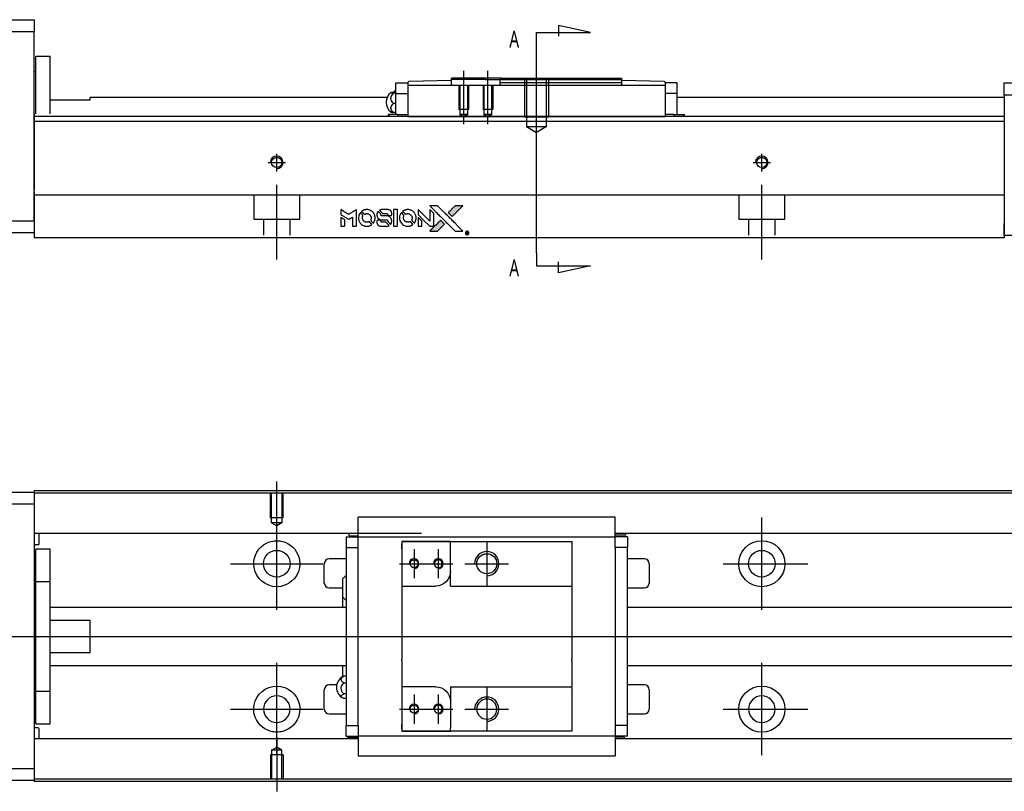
# Model space of a CAD drawing. Header units: millimetres. Extents: x -295 to 3135, y -1402 to 860.
# Tile 11 of 31: x -26 to 177, y -603 to -444. Entities that reach past the tile are written whole.
import ezdxf
from ezdxf.lldxf.tags import DXFTag

# ---------------------------------------------------------------- set-up
doc = ezdxf.new("R2010")
doc.units = ezdxf.units.MM
doc.layers.get('0').update_dxf_attribs({"linetype": 'CONTINUOUS'})
doc.styles.add('CHN', font='Microsoft JhengHei.ttf')
tags = doc.linetypes.add('DASHED', pattern=[25.72, 12.86, -12.86]).pattern_tags.tags
tags[6:7] = [DXFTag(74, 4), DXFTag(75, 0), DXFTag(340, '0'), DXFTag(46, 0.0), DXFTag(50, 0.0), DXFTag(44, 0.0), DXFTag(45, 0.0)]
tags[4:5] = [DXFTag(74, 4), DXFTag(75, 0), DXFTag(340, '0'), DXFTag(46, 0.0), DXFTag(50, 0.0), DXFTag(44, 0.0), DXFTag(45, 0.0)]
tags = doc.linetypes.add('HIDDEN', pattern=[0.5, 0.25, -0.25]).pattern_tags.tags
tags[6:7] = [DXFTag(74, 4), DXFTag(75, 0), DXFTag(340, '0'), DXFTag(46, 0.0), DXFTag(50, 0.0), DXFTag(44, 0.0), DXFTag(45, 0.0)]
tags[4:5] = [DXFTag(74, 4), DXFTag(75, 0), DXFTag(340, '0'), DXFTag(46, 0.0), DXFTag(50, 0.0), DXFTag(44, 0.0), DXFTag(45, 0.0)]

# ---------------------------------------------------------------- blocks, each defined once
blk = doc.blocks.new('MosionX logo(完整正式版)')
h = blk.add_hatch(color=22)
h.dxf.hatch_style = 1
h.paths.add_polyline_path([(-1416, 1831), (-1517, 1831), (-1619, 1831), (-1707, 1742, 0.000288), (-1740, 1709, 0.000479), (-1769, 1680, 0.000013), (-1794, 1654, 0.197177), (-1794, 1654, 0.197497), (-1794, 1653, 0.00004), (-1779, 1638, 0.000834), (-1763, 1622, 0.000506), (-1744, 1603), (-1694, 1552), (-1555, 1692)])
h.paths.add_polyline_path([(-1892, 1355), (-1942, 1405, 0.000476), (-1962, 1424, 0.000789), (-1978, 1441, 0.000035), (-1993, 1455, 0.19758), (-1993, 1456, 0.198396), (-1994, 1455, 0.000019), (-2014, 1435, 0.000582), (-2036, 1413, 0.000351), (-2062, 1387, 0.000108), (-2174, 1275, 0.000692), (-2230, 1218, 0.000077), (-2269, 1179, 0.197527), (-2269, 1178, 0.410181), (-2269, 1177, 0.000493), (-2248, 1177, 0.002424), (-2219, 1177, 0.000529), (-2169, 1177), (-2070, 1177), (-1981, 1266)])
at = {"color": 22}
for points in [[(-2150, 1708, -0.000056), (-2089, 1647, -0.000021), (-2004, 1562, -0.000021), (-1911, 1469, -0.000025), (-1823, 1381), (-1619, 1177), (-1518, 1177), (-1417, 1177), (-1553, 1315, 0.000274), (-1619, 1381, 0.000123), (-1705, 1467, 0.000121), (-1797, 1559, 0.000165), (-1879, 1641), (-2068, 1831), (-2170, 1831), (-2272, 1831)], [(-1707, 1742, 0.000288), (-1740, 1709, 0.000479), (-1769, 1680, 0.000013), (-1794, 1654, 0.197177), (-1794, 1654, 0.197497), (-1794, 1653, 0.00004), (-1779, 1638, 0.000836), (-1763, 1622, 0.000505), (-1744, 1603), (-1694, 1552), (-1555, 1692), (-1416, 1831), (-1517, 1831), (-1619, 1831)], [(-4562, 1668), (-4562, 1603), (-4545, 1592, -0.000297), (-4534, 1586, -0.000037), (-4510, 1571, -0.000043), (-4482, 1554, -0.000036), (-4452, 1535, 0.000044), (-4422, 1517, 0.000063), (-4396, 1501, 0.000035), (-4374, 1488, 0.0009), (-4368, 1484), (-4360, 1479), (-4348, 1486, 0.001175), (-4342, 1490, 0.000208), (-4329, 1498, 0.000225), (-4315, 1506, 0.000203), (-4300, 1516, -0.000711), (-4286, 1525, -0.001119), (-4274, 1532, -0.000263), (-4263, 1539, -0.04589), (-4262, 1539, -0.519312), (-4261, 1539, -0.001914), (-4261, 1521, -0.003124), (-4260, 1493, -0.000285), (-4260, 1421), (-4260, 1303), (-4219, 1303, 0.001727), (-4189, 1303, 0.025279), (-4179, 1303, 0.073886), (-4173, 1305, 0.07426), (-4167, 1308, 0.03264), (-4166, 1310, 0.01784), (-4164, 1311, 0.017712), (-4163, 1313, 0.026854), (-4162, 1315), (-4160, 1319), (-4160, 1526), (-4159, 1733), (-4162, 1731, -0.004595), (-4163, 1730, -0.00016), (-4169, 1726, -0.000298), (-4177, 1722, -0.000208), (-4185, 1717, 0.000986), (-4210, 1701, 0.00025), (-4250, 1676, 0.000268), (-4292, 1650, 0.000436), (-4329, 1627, -0.002932), (-4341, 1619, -0.004718), (-4351, 1613, -0.001113), (-4360, 1608, -0.227179), (-4361, 1608, -0.045982), (-4362, 1608, -0.000145), (-4374, 1616, -0.000825), (-4387, 1624, -0.000517), (-4403, 1634, 0.000056), (-4458, 1668, 0.000289), (-4488, 1687, 0.000481), (-4511, 1701, 0.000418), (-4535, 1715), (-4562, 1732)], [(-4562, 1417), (-4562, 1303), (-4521, 1303, 0.000842), (-4494, 1303, 0.010591), (-4484, 1303, 0.028995), (-4479, 1303, 0.069543), (-4475, 1305, 0.051063), (-4471, 1307, 0.039932), (-4468, 1310, 0.039414), (-4465, 1314, 0.045845), (-4462, 1318, 0.094811), (-4461, 1322, 0.007124), (-4461, 1333, 0.004713), (-4461, 1352, 0.000534), (-4461, 1395), (-4461, 1469), (-4471, 1475, 0.000828), (-4502, 1494, 0.000879), (-4532, 1513, 0.000048), (-4561, 1530, 0.137596), (-4562, 1531, 0.413028), (-4562, 1530, 0.000016), (-4562, 1497, 0.000623), (-4562, 1460, 0.000374)], [(-4068, 1643, 0.064158), (-4094, 1594, 0.06356), (-4108, 1539, 0.064004), (-4107, 1483, 0.066747), (-4091, 1429, 0.04321), (-4073, 1396, 0.044737), (-4050, 1367, 0.044901), (-4021, 1342, 0.044184), (-3989, 1323, 0.026293), (-3965, 1313, 0.033344), (-3941, 1306, 0.033227), (-3917, 1303, 0.025815), (-3890, 1302, 0.023119), (-3864, 1304, 0.031044), (-3841, 1308, 0.031337), (-3819, 1315, 0.024258), (-3796, 1325, 0.015622), (-3788, 1329, 0.008495), (-3778, 1335, 0.008415), (-3769, 1341, 0.020814), (-3763, 1346), (-3760, 1348), (-3791, 1379, 0.002843), (-3814, 1403, 0.033917), (-3823, 1411, 0.087906), (-3831, 1414, 0.073302), (-3839, 1416, 0.022047), (-3843, 1415, 0.026465), (-3847, 1415, 0.022233), (-3851, 1414, 0.009985), (-3857, 1412, -0.039011), (-3876, 1407, -0.044398), (-3896, 1406, -0.045096), (-3915, 1408, -0.04265), (-3934, 1413, -0.071154), (-3961, 1428, -0.068827), (-3983, 1450, -0.068713), (-3998, 1476, -0.070507), (-4005, 1506, -0.028605), (-4006, 1519, -0.031418), (-4005, 1531, -0.031044), (-4002, 1544, -0.02668), (-3998, 1556, 0.038913), (-3996, 1564, 0.043732), (-3995, 1571, 0.047754), (-3995, 1578, 0.075756), (-3997, 1583, 0.07294), (-3999, 1586, 0.003456), (-4006, 1594, 0.005023), (-4017, 1605, 0.002422), (-4030, 1619, 0.000819), (-4042, 1631, 0.001349), (-4053, 1641, 0.0001), (-4062, 1650, 0.205335), (-4062, 1651, 0.219821), (-4063, 1650, 0.002494), (-4064, 1648, 0.007089), (-4066, 1646, 0.004494)], [(-3917, 1731, 0.024131), (-3935, 1728, 0.022344), (-3954, 1723, 0.021883), (-3972, 1717, 0.020884), (-3990, 1709, 0.010669), (-4000, 1703, 0.010389), (-4011, 1697, 0.010913), (-4020, 1692, 0.022227), (-4026, 1687), (-4029, 1685), (-3996, 1653, 0.002452), (-3984, 1640, 0.003628), (-3972, 1630, 0.001662), (-3963, 1621, 0.070159), (-3960, 1619, 0.047671), (-3958, 1618, 0.018624), (-3956, 1618, 0.017921), (-3953, 1617, 0.018804), (-3950, 1617, 0.018255), (-3946, 1617, 0.041312), (-3943, 1617, 0.037164), (-3939, 1618, 0.012342), (-3935, 1620, -0.015101), (-3924, 1624, -0.035998), (-3916, 1626, -0.033244), (-3907, 1627, -0.011249), (-3894, 1627, -0.004059), (-3883, 1627, -0.019693), (-3877, 1627, -0.027943), (-3872, 1626, -0.014411), (-3866, 1624, -0.033089), (-3851, 1619, -0.033887), (-3838, 1613, -0.034021), (-3825, 1604, -0.033942), (-3814, 1594, -0.02816), (-3804, 1582, -0.035032), (-3796, 1570, -0.035269), (-3790, 1557, -0.029196), (-3785, 1543, -0.037862), (-3782, 1526, -0.043657), (-3782, 1510, -0.043064), (-3784, 1494, -0.035184), (-3790, 1477, 0.033699), (-3792, 1470, 0.052815), (-3793, 1463, 0.059167), (-3793, 1456, 0.058972), (-3791, 1450, 0.059208), (-3788, 1445, 0.021125), (-3783, 1439, 0.008691), (-3773, 1429, 0.000851), (-3749, 1405, 0.001873), (-3736, 1393, 0.013884), (-3730, 1387, 0.022355), (-3726, 1385, 0.341453), (-3725, 1385, 0.073011), (-3722, 1388, 0.004587), (-3714, 1399, 0.00748), (-3707, 1411, 0.016837), (-3702, 1420, 0.028606), (-3692, 1443, 0.031352), (-3685, 1465, 0.031004), (-3681, 1489, 0.0268), (-3680, 1514, 0.026698), (-3681, 1541, 0.03002), (-3686, 1566, 0.030357), (-3693, 1590, 0.028554), (-3703, 1614, 0.062944), (-3732, 1658, 0.062206), (-3772, 1694, 0.062448), (-3819, 1719, 0.064355), (-3870, 1731, 0.017377), (-3880, 1731, 0.008369), (-3893, 1731, 0.008367), (-3907, 1731, 0.01757)], [(-3610, 1675, 0.023289), (-3616, 1665, 0.026845), (-3621, 1655, 0.026047), (-3626, 1644, 0.019751), (-3629, 1631, 0.013249), (-3631, 1624, 0.025169), (-3631, 1618, 0.016532), (-3632, 1611, 0.002937), (-3632, 1598, 0.003317), (-3632, 1586, 0.011808), (-3631, 1578, 0.01777), (-3631, 1572, 0.021476), (-3630, 1567, 0.04325), (-3623, 1544, 0.045753), (-3612, 1523, 0.04649), (-3598, 1505, 0.047672), (-3581, 1490, 0.025315), (-3573, 1485, 0.015208), (-3564, 1480, 0.01512), (-3554, 1476, 0.022488), (-3546, 1473, 0.027857), (-3532, 1469, 0.034138), (-3519, 1467, 0.014286), (-3499, 1467, 0.00124), (-3449, 1467, -0.00103), (-3418, 1467, -0.002552), (-3396, 1466, -0.001594), (-3379, 1466, -0.047676), (-3374, 1466, -0.085307), (-3367, 1463, -0.097789), (-3361, 1457, -0.085947), (-3357, 1450, -0.051339), (-3356, 1440, 0.014634), (-3355, 1436, 0.015028), (-3355, 1433, 0.014927), (-3354, 1430, 0.059415), (-3353, 1429, 0.070595), (-3351, 1425, 0.00028), (-3315, 1389, 0.000111), (-3279, 1352, 0.200239), (-3277, 1352, 0.268906), (-3276, 1352, 0.001866), (-3271, 1361, 0.007532), (-3267, 1370, 0.017818), (-3263, 1376, 0.013256), (-3261, 1383, 0.011636), (-3258, 1391, 0.011528), (-3256, 1399, 0.012303), (-3254, 1407, 0.0423), (-3252, 1419, 0.013657), (-3252, 1437, 0.013857), (-3252, 1455, 0.037428), (-3254, 1468, 0.014927), (-3256, 1477, 0.0122), (-3259, 1486, 0.012518), (-3262, 1494, 0.023062), (-3265, 1501, 0.065961), (-3281, 1525, 0.06055), (-3304, 1545, 0.059676), (-3331, 1559, 0.060497), (-3360, 1567, 0.025683), (-3367, 1567, 0.001528), (-3386, 1567, 0.002124), (-3410, 1568, 0.001173), (-3439, 1568, -0.000809), (-3490, 1568, -0.017164), (-3506, 1568, -0.063931), (-3514, 1570, -0.108429), (-3520, 1573, -0.052941), (-3523, 1577, -0.063675), (-3525, 1582, -0.050562), (-3526, 1587, -0.020337), (-3527, 1595, 0.009897), (-3528, 1599, 0.016482), (-3528, 1603, 0.019019), (-3529, 1606, 0.06043), (-3530, 1608, 0.076267), (-3533, 1613, 0.00054), (-3566, 1646, 0.000307), (-3601, 1680, 0.142594), (-3604, 1681, 0.232419), (-3604, 1681, 0.022995), (-3606, 1680, 0.024627), (-3608, 1678, 0.015407)], [(-3516, 1731, 0.018538), (-3522, 1730, 0.010695), (-3530, 1729, 0.01068), (-3538, 1727, 0.017678), (-3544, 1725, 0.013849), (-3551, 1722, 0.011814), (-3559, 1719, 0.004513), (-3566, 1716, 0.290035), (-3566, 1715, 0.196418), (-3566, 1714, 0.000124), (-3554, 1702, 0.001477), (-3540, 1688, 0.000898), (-3524, 1671), (-3481, 1629), (-3427, 1628, -0.001471), (-3387, 1628, -0.028714), (-3374, 1627, -0.097073), (-3367, 1625, -0.084199), (-3361, 1620, -0.042698), (-3359, 1616, -0.053912), (-3357, 1612, -0.051004), (-3356, 1608, -0.032967), (-3355, 1602, 0.00807), (-3355, 1600, 0.003023), (-3355, 1596, 0.002994), (-3355, 1592, 0.003629), (-3355, 1588), (-3354, 1579), (-3313, 1579, 0.001618), (-3293, 1579, 0.005206), (-3280, 1579, 0.00535), (-3271, 1579, 0.060675), (-3268, 1580, 0.048484), (-3266, 1581, 0.02389), (-3264, 1582, 0.022812), (-3261, 1584, 0.02462), (-3259, 1586, 0.061781), (-3255, 1591, 0.080179), (-3253, 1596, 0.048561), (-3252, 1604, 0.010021), (-3251, 1619, 0.016602), (-3252, 1638, 0.031409), (-3254, 1653, 0.036474), (-3258, 1666, 0.03439), (-3263, 1679, 0.065928), (-3277, 1699, 0.069066), (-3296, 1715, 0.065697), (-3319, 1725, 0.051559), (-3346, 1731, 0.020904), (-3360, 1731, 0.000451), (-3431, 1731, 0.000419), (-3502, 1732, 0.022759)], [(-3202, 1517), (-3202, 1303), (-3160, 1303), (-3118, 1303), (-3113, 1306, 0.071429), (-3109, 1309, 0.054799), (-3105, 1313, 0.053585), (-3102, 1318, 0.060698), (-3101, 1323, 0.033975), (-3100, 1332, 0.000112), (-3100, 1441, 0.000726), (-3100, 1548, 0.001084), (-3101, 1641), (-3102, 1732), (-3152, 1732), (-3202, 1732)], [(-3011, 1643, 0.018008), (-3017, 1634, 0.009842), (-3023, 1622, 0.009807), (-3030, 1610, 0.015716), (-3035, 1599, 0.048467), (-3047, 1561, 0.045841), (-3052, 1520, 0.046006), (-3049, 1479, 0.049638), (-3039, 1441, 0.064819), (-3012, 1391, 0.06695), (-2974, 1350, 0.066691), (-2926, 1320, 0.063505), (-2872, 1304, 0.03135), (-2858, 1302, 0.010439), (-2837, 1302, 0.010391), (-2817, 1302, 0.032408), (-2803, 1304, 0.015696), (-2787, 1307, 0.018095), (-2771, 1312, 0.018551), (-2757, 1317, 0.018352), (-2743, 1323, 0.015568), (-2733, 1328, 0.009832), (-2723, 1334, 0.009795), (-2713, 1341, 0.023727), (-2706, 1346), (-2703, 1348), (-2734, 1379, 0.001528), (-2751, 1397, 0.010022), (-2760, 1406, 0.019586), (-2766, 1411, 0.061865), (-2771, 1413, 0.055054), (-2777, 1415, 0.061607), (-2784, 1416, 0.048725), (-2792, 1415, 0.020221), (-2802, 1412, -0.017722), (-2813, 1409, -0.02685), (-2822, 1407, -0.02759), (-2832, 1406, -0.020233), (-2843, 1406, -0.04793), (-2864, 1409, -0.048386), (-2883, 1416, -0.047866), (-2901, 1426, -0.044964), (-2917, 1440, -0.04333), (-2931, 1457, -0.050921), (-2941, 1475, -0.051473), (-2946, 1495, -0.0459), (-2948, 1516, -0.019014), (-2948, 1526, -0.024114), (-2947, 1535, -0.025081), (-2945, 1544, -0.023892), (-2942, 1553, 0.008624), (-2939, 1560, 0.026486), (-2938, 1564, 0.035074), (-2937, 1568, 0.02756), (-2937, 1573, 0.087163), (-2939, 1580, 0.073291), (-2942, 1587, 0.028074), (-2951, 1596, 0.002594), (-2973, 1619), (-3005, 1651)], [(-2860, 1730, 0.023681), (-2878, 1728, 0.022402), (-2896, 1723, 0.021929), (-2914, 1717, 0.020503), (-2931, 1709, 0.013745), (-2941, 1704, 0.009767), (-2952, 1698, 0.009658), (-2962, 1691, 0.027804), (-2968, 1687), (-2971, 1685), (-2939, 1653, 0.002053), (-2924, 1638, 0.006738), (-2914, 1628, 0.007826), (-2907, 1622, 0.063909), (-2903, 1619, 0.061532), (-2897, 1617, 0.068674), (-2891, 1617, 0.052072), (-2885, 1618, 0.019648), (-2875, 1621, -0.018366), (-2864, 1624, -0.0288), (-2854, 1626, -0.029061), (-2844, 1627, -0.019155), (-2832, 1627, -0.053809), (-2807, 1624, -0.058833), (-2784, 1615, -0.058566), (-2764, 1601, -0.052525), (-2746, 1582, -0.044733), (-2737, 1566, -0.040573), (-2729, 1547, -0.041123), (-2725, 1529, -0.04951), (-2725, 1511, -0.017369), (-2725, 1502, -0.024255), (-2727, 1495, -0.023787), (-2729, 1487, -0.015798), (-2732, 1479, 0.010631), (-2734, 1474, 0.033653), (-2735, 1470, 0.037806), (-2736, 1467, 0.016307), (-2736, 1462, 0.068179), (-2734, 1453, 0.095747), (-2731, 1446, 0.033418), (-2722, 1436, 0.002133), (-2695, 1409, 0.001452), (-2680, 1395, 0.012393), (-2673, 1388, 0.020479), (-2668, 1385, 0.344362), (-2667, 1385, 0.074287), (-2663, 1388, 0.005454), (-2656, 1400, 0.008391), (-2649, 1412, 0.017097), (-2643, 1422, 0.027375), (-2635, 1442, 0.02835), (-2628, 1463, 0.027723), (-2624, 1485, 0.023913), (-2623, 1509, 0.027047), (-2623, 1537, 0.031685), (-2627, 1563, 0.032425), (-2634, 1588, 0.031013), (-2644, 1612, 0.037914), (-2661, 1641, 0.040153), (-2682, 1667, 0.039834), (-2707, 1688, 0.036173), (-2736, 1707, 0.040752), (-2765, 1719, 0.035885), (-2796, 1728, 0.035491), (-2828, 1731, 0.037615)], [(-2572, 1669), (-2572, 1604), (-2422, 1453), (-2271, 1303), (-2229, 1303, 0.0008), (-2202, 1303, 0.010795), (-2192, 1303, 0.030495), (-2186, 1304, 0.080372), (-2183, 1305, 0.03816), (-2179, 1308, 0.041799), (-2176, 1310, 0.042486), (-2174, 1314, 0.042078), (-2172, 1317, 0.099276), (-2170, 1322, 0.003302), (-2170, 1343, 0.002586), (-2170, 1380, 0.000204), (-2170, 1477), (-2170, 1633), (-2221, 1683), (-2271, 1733), (-2271, 1583), (-2272, 1433), (-2419, 1582, 0.000253), (-2476, 1639, 0.000412), (-2524, 1687, 0.000041), (-2567, 1730, 0.041338), (-2570, 1732), (-2572, 1734)], [(-2572, 1416), (-2572, 1303), (-2530, 1303), (-2488, 1303), (-2483, 1306, 0.03146), (-2480, 1308, 0.026444), (-2478, 1310, 0.026444), (-2476, 1312, 0.031457), (-2475, 1314), (-2472, 1319), (-2471, 1375), (-2471, 1431), (-2521, 1481, 0.000745), (-2540, 1499, 0.001228), (-2556, 1515, 0.000087), (-2571, 1529, 0.195134), (-2571, 1530, 0.412117), (-2572, 1529, 0.000048), (-2572, 1496, 0.00109), (-2572, 1460, 0.000653)], [(-3615, 1454, 0.065483), (-3620, 1451, 0.053271), (-3625, 1447, 0.052018), (-3628, 1443, 0.0556), (-3631, 1437, 0.036839), (-3632, 1434, 0.026922), (-3632, 1430, 0.016905), (-3633, 1424, 0.004317), (-3633, 1416, 0.016369), (-3632, 1397, 0.029936), (-3630, 1382, 0.03418), (-3627, 1369, 0.031327), (-3621, 1356, 0.046935), (-3612, 1340, 0.054053), (-3600, 1327, 0.053701), (-3585, 1317, 0.045364), (-3568, 1309, 0.032479), (-3552, 1305, 0.03386), (-3537, 1303, 0.013578), (-3512, 1303, 0.001155), (-3450, 1303, 0.000413), (-3396, 1303, 0.005008), (-3375, 1304, 0.013199), (-3364, 1304, 0.033956), (-3355, 1305, 0.013909), (-3347, 1308, 0.010864), (-3337, 1310, 0.010938), (-3329, 1313, 0.028702), (-3323, 1316), (-3318, 1318), (-3362, 1362), (-3405, 1406), (-3455, 1406, -0.001504), (-3477, 1406, -0.00328), (-3493, 1406, -0.001901), (-3506, 1406, -0.061333), (-3510, 1407, -0.063621), (-3514, 1409, -0.048633), (-3518, 1412, -0.046769), (-3522, 1415, -0.047961), (-3525, 1420, -0.02678), (-3526, 1424, -0.050957), (-3527, 1427, -0.029398), (-3528, 1431, -0.00401), (-3528, 1441), (-3529, 1456), (-3569, 1456, 0.001061), (-3593, 1456, 0.009147), (-3604, 1455, 0.020721), (-3611, 1455, 0.051619)], [(-2062, 1387, 0.000108), (-2174, 1275, 0.000692), (-2230, 1218, 0.000077), (-2269, 1179, 0.197527), (-2269, 1178, 0.410182), (-2269, 1177, 0.000493), (-2248, 1177, 0.002424), (-2219, 1177, 0.000529), (-2170, 1177), (-2070, 1177), (-1981, 1266), (-1892, 1355), (-1942, 1405, 0.000476), (-1962, 1424, 0.000789), (-1978, 1441, 0.000035), (-1993, 1455, 0.19758), (-1993, 1456, 0.198396), (-1994, 1455, 0.000019), (-2014, 1435, 0.000582), (-2036, 1413, 0.000351)], [(-1319, 1173, 0.082374), (-1332, 1167, 0.083404), (-1342, 1157, 0.082663), (-1349, 1145, 0.07897), (-1351, 1130, 0.084941), (-1349, 1114, 0.08953), (-1341, 1100, 0.090743), (-1329, 1090, 0.090193), (-1313, 1085, 0.10067), (-1296, 1085, 0.099454), (-1281, 1093, 0.097736), (-1269, 1106, 0.09365), (-1263, 1122, 0.07584), (-1263, 1135, 0.068415), (-1267, 1148, 0.068328), (-1274, 1159, 0.075277), (-1283, 1168, 0.059367), (-1291, 1172, 0.048986), (-1300, 1174, 0.048519), (-1310, 1174, 0.055347)], [(-1325, 1129), (-1325, 1104), (-1322, 1104), (-1319, 1104), (-1319, 1114), (-1319, 1125), (-1313, 1125), (-1306, 1126), (-1302, 1119, -0.003356), (-1300, 1116, -0.002757), (-1298, 1113, -0.002784), (-1296, 1110, -0.007382), (-1295, 1108, 0.019487), (-1294, 1105, 0.098302), (-1293, 1104, 0.116932), (-1291, 1104, 0.032798), (-1289, 1104), (-1285, 1104), (-1288, 1108, 0.005748), (-1289, 1111, 0.002522), (-1291, 1114, 0.002495), (-1293, 1117, 0.00334), (-1295, 1120), (-1299, 1126), (-1296, 1128, 0.066516), (-1292, 1130, 0.085926), (-1290, 1133, 0.082934), (-1289, 1137, 0.05747), (-1289, 1141, 0.023576), (-1289, 1144, 0.043538), (-1289, 1146, 0.050891), (-1290, 1148, 0.049897), (-1291, 1149, 0.067884), (-1295, 1152, 0.077412), (-1298, 1154, 0.049266), (-1304, 1154, 0.012208), (-1313, 1155), (-1325, 1155)], [(-1298, 1147, -0.120545), (-1296, 1144, -0.09136), (-1295, 1141, -0.087576), (-1296, 1137, -0.098026), (-1297, 1134, -0.079907), (-1299, 1133, -0.087697), (-1300, 1132, -0.041371), (-1303, 1132, -0.005557), (-1309, 1132), (-1319, 1131), (-1319, 1140), (-1319, 1149), (-1310, 1149, -0.007471), (-1305, 1149, -0.035301), (-1302, 1148, -0.060486), (-1300, 1148, -0.063546)]]:
    blk.add_lwpolyline(points, format="xyb", close=True, dxfattribs=at)

msp = doc.modelspace()

# ---------------------------------------------------------------- linework, layer by layer
at = {"linetype": 'Continuous'}
for p, q in [((-81.71, -443.72), (-22.71, -443.72)), ((-22.71, -443.72), (-22.71, -446.22)), ((-22.71, -446.22), (-81.71, -446.22)), ((-22.71, -485.22), (-22.71, -446.22)), ((-22.41, -451.22), (-19.41, -451.22)), ((-22.41, -463.17), (-22.41, -451.22)), ((-22.41, -451.22), (-19.41, -451.22)), ((-22.41, -463.17), (-22.41, -451.22)), ((-19.41, -463.17), (-19.41, -451.22)), ((-19.41, -463.17), (-19.41, -451.22)), ((-22.41, -454.47), (-22.71, -454.47)), ((-22.41, -454.47), (-22.71, -454.47)), ((54.34, -456.77), (54.34, -456.7)), ((63.34, -456.27), (54.53, -456.5)), ((73.64, -455.77), (63.34, -455.77)), ((63.34, -456.07), (63.34, -455.77)), ((63.34, -456.27), (63.34, -456.07)), ((70.34, -456.07), (63.34, -456.07)), ((63.34, -457.27), (63.34, -456.27)), ((70.34, -456.07), (73.34, -456.07)), ((73.64, -455.77), (73.34, -456.07)), ((73.34, -456.77), (73.34, -456.07)), ((73.64, -455.77), (98.34, -455.77)), ((98.34, -455.77), (98.34, -456.77)), ((107.14, -456.5), (98.34, -456.27)), ((107.34, -456.7), (107.34, -456.77)), ((51.38, -458.66), (51.84, -458.66)), ((51.84, -458.97), (51.84, -456.77)), ((51.84, -456.77), (54.34, -456.77)), ((54.34, -456.77), (54.34, -457.27)), ((54.34, -457.27), (54.34, -461.77)), ((107.34, -457.27), (54.34, -457.27)), ((98.34, -456.77), (73.34, -456.77)), ((73.34, -457.27), (73.34, -456.77)), ((98.34, -456.77), (98.34, -457.27)), ((107.34, -456.77), (107.34, -457.27)), ((109.84, -456.77), (107.34, -456.77)), ((107.34, -457.27), (107.34, -461.77)), ((109.84, -458.97), (109.84, -456.77)), ((177.29, -456.77), (188.29, -456.77)), ((177.29, -459.27), (177.29, -456.77)), ((-19.41, -460.22), (-11.21, -460.22)), ((50.05, -459.77), (-11.21, -459.77)), ((-11.21, -460.22), (-11.21, -459.77)), ((51.84, -458.9), (51.38, -458.9)), ((51.84, -458.97), (54.34, -458.97)), ((51.84, -462.27), (51.84, -458.97)), ((107.34, -458.97), (107.34, -462.24)), ((109.84, -458.97), (107.34, -458.97)), ((109.84, -462.27), (109.84, -458.97)), ((177.29, -459.77), (109.84, -459.77)), ((110.11, -459.77), (109.84, -459.77)), ((188.29, -459.27), (177.29, -459.27)), ((177.29, -459.27), (177.29, -485.77)), ((51.84, -461), (51.38, -461)), ((51.84, -463.27), (51.84, -462.27)), ((54.34, -461.77), (54.34, -463.53)), ((107.34, -462.24), (107.34, -463.53)), ((109.84, -463.27), (109.84, -462.27)), ((76.54, -463.72), (-22.71, -463.72)), ((177.29, -464.72), (-22.71, -464.72)), ((50.45, -463.27), (50.34, -463.27)), ((50.34, -463.72), (50.34, -463.27)), ((52.15, -463.27), (50.45, -463.27)), ((50.45, -463.27), (50.45, -463.72)), ((51.84, -462.87), (51.38, -462.87)), ((52.15, -463.27), (54.34, -463.27)), ((52.15, -463.27), (52.15, -463.72)), ((54.34, -463.53), (54.34, -463.7)), ((54.34, -463.7), (107.34, -463.7)), ((54.34, -463.7), (54.34, -463.72)), ((177.29, -463.72), (76.54, -463.72)), ((109.18, -463.27), (107.34, -463.27)), ((107.34, -463.53), (107.34, -463.69)), ((107.34, -463.7), (107.34, -463.72)), ((109.18, -463.27), (111.22, -463.27)), ((109.18, -463.27), (109.18, -463.72)), ((111.22, -463.27), (111.34, -463.27)), ((111.22, -463.27), (111.22, -463.72)), ((111.34, -463.72), (111.34, -463.27)), ((177.29, -464.72), (177.29, -479.42)), ((-22.71, -479.37), (-22.71, -486.17)), ((72.38, -479.92), (-22.71, -479.92)), ((177.29, -479.92), (72.38, -479.92)), ((177.29, -479.42), (177.29, -479.92)), ((177.29, -479.92), (177.29, -486.72)), ((-37.71, -485.22), (-22.71, -485.22)), ((-22.71, -486.17), (-22.71, -488.72)), ((177.29, -488.27), (177.29, -485.77)), ((177.29, -486.72), (177.29, -488.72)), ((-22.71, -487.72), (-37.71, -487.72)), ((70.13, -488.72), (-22.71, -488.72)), ((177.29, -488.72), (70.13, -488.72)), ((188.29, -488.27), (177.29, -488.27)), ((-81.71, -541.2), (-22.71, -541.2)), ((59.43, -540.91), (-22.71, -540.91)), ((-22.71, -540.91), (-22.71, -541.2)), ((-22.71, -541.2), (-22.71, -543.7)), ((59.3, -541.41), (-22.71, -541.41)), ((277.29, -541.41), (59.3, -541.41)), ((277.29, -540.91), (59.43, -540.91)), ((-22.71, -543.7), (-81.71, -543.7)), ((-22.71, -543.7), (-22.71, -598.2)), ((44.09, -550.05), (44.09, -546.34)), ((97.09, -546.34), (44.09, -546.34)), ((97.09, -546.34), (44.09, -546.34)), ((97.09, -546.48), (97.09, -546.34)), ((97.09, -550.05), (97.09, -546.48)), ((57.16, -549.73), (-22.71, -549.73)), ((-21.71, -551.82), (-21.71, -549.73)), ((44.09, -549.73), (40.72, -549.73)), ((42.24, -550.18), (42.24, -549.73)), ((44.09, -550.38), (44.09, -550.05)), ((277.29, -549.73), (97.09, -549.73)), ((100.45, -549.73), (97.09, -549.73)), ((97.09, -550.38), (97.09, -550.05)), ((99.27, -550.08), (97.09, -550.08)), ((99.27, -550.08), (99.27, -549.73)), ((-22.71, -552.02), (-21.91, -552.02)), ((41.59, -550.38), (41.59, -552.58)), ((41.59, -550.38), (44.09, -550.38)), ((42.24, -550.18), (44.09, -550.18)), ((44.09, -551.38), (44.09, -550.38)), ((44.09, -550.38), (97.09, -550.38)), ((44.09, -552.58), (44.09, -551.38)), ((53.09, -551.38), (53.09, -552.88)), ((63.09, -551.38), (53.09, -551.38)), ((53.09, -551.38), (63.09, -551.38)), ((53.09, -552.88), (53.09, -551.88)), ((63.09, -551.38), (88.09, -551.38)), ((63.09, -552.08), (63.09, -551.38)), ((63.09, -557.55), (63.09, -552.08)), ((88.09, -551.38), (88.09, -552.38)), ((99.59, -550.38), (97.09, -550.38)), ((97.09, -551.38), (97.09, -550.38)), ((97.09, -552.58), (97.09, -551.38)), ((99.59, -550.38), (99.59, -552.58)), ((-19.41, -552.95), (-22.41, -552.95)), ((-19.41, -552.95), (-22.41, -552.95)), ((-22.41, -559.64), (-22.41, -552.95)), ((-22.41, -559.64), (-22.41, -552.95)), ((-19.41, -559.64), (-19.41, -552.95)), ((-19.41, -559.64), (-19.41, -552.95)), ((41.59, -552.58), (44.09, -552.58)), ((41.59, -552.58), (41.59, -589.33)), ((44.09, -553.06), (44.09, -552.58)), ((44.09, -553.06), (44.09, -552.62)), ((44.09, -588.85), (44.09, -553.06)), ((53.09, -552.88), (53.09, -560.55)), ((88.09, -552.38), (88.09, -560.25)), ((97.09, -552.58), (97.09, -553.06)), ((99.59, -552.58), (97.09, -552.58)), ((97.09, -552.62), (97.09, -553.06)), ((97.09, -553.06), (97.09, -588.85)), ((99.59, -589.33), (99.59, -552.58)), ((37.09, -559.95), (37.09, -555.95)), ((41.59, -554.95), (38.09, -554.95)), ((103.09, -554.95), (99.59, -554.95)), ((104.09, -555.95), (104.09, -559.95)), ((63.09, -560.55), (63.09, -557.55)), ((-22.41, -560.2), (-22.71, -560.2)), ((-22.41, -560.2), (-22.71, -560.2)), ((-22.41, -582.27), (-22.41, -559.64)), ((-22.41, -559.64), (-19.41, -559.64)), ((-22.41, -582.27), (-22.41, -559.64)), ((-19.41, -582.27), (-19.41, -559.64)), ((-19.41, -582.27), (-19.41, -559.64)), ((40.94, -562.87), (40.94, -559.02)), ((88.09, -560.25), (88.09, -560.55)), ((38.09, -560.95), (40.94, -560.95)), ((53.09, -560.55), (53.09, -565.95)), ((53.09, -560.55), (60.09, -560.55)), ((63.09, -560.55), (88.09, -560.55)), ((88.09, -560.55), (88.09, -565.95)), ((99.59, -560.95), (103.09, -560.95)), ((40.94, -564.95), (40.94, -562.87)), ((40.94, -564.95), (40.94, -562.87)), ((40.94, -564.95), (40.94, -562.87)), ((41.59, -564.95), (-19.41, -564.95)), ((53.09, -565.95), (53.09, -566.25)), ((53.09, -566.25), (53.09, -575.65)), ((88.09, -565.95), (88.09, -566.25)), ((88.09, -566.25), (88.09, -575.65)), ((277.29, -564.95), (99.59, -564.95)), ((-11.21, -567.64), (-19.41, -567.64)), ((-11.21, -574.27), (-11.21, -567.64)), ((-19.41, -574.27), (-11.21, -574.27)), ((53.09, -575.95), (53.09, -575.65)), ((53.09, -575.95), (53.09, -581.35)), ((88.09, -575.95), (88.09, -575.65)), ((88.09, -575.95), (88.09, -581.35)), ((-19.41, -576.95), (41.59, -576.95)), ((40.94, -579.28), (40.94, -576.95)), ((99.59, -576.95), (277.29, -576.95)), ((41.59, -579.16), (41.13, -579.16)), ((41.13, -580.51), (41.59, -580.51)), ((-22.71, -581.7), (-22.41, -581.7)), ((-22.71, -581.7), (-22.41, -581.7)), ((-22.41, -582.27), (-19.41, -582.27)), ((-22.41, -588.95), (-22.41, -582.27)), ((-22.41, -588.95), (-22.41, -582.27)), ((-19.41, -588.95), (-19.41, -582.27)), ((-19.41, -588.95), (-19.41, -582.27)), ((37.09, -585.95), (37.09, -581.95)), ((39.64, -580.95), (38.09, -580.95)), ((60.09, -581.35), (53.09, -581.35)), ((53.09, -581.35), (53.09, -589.03)), ((63.09, -581.35), (63.09, -584.35)), ((63.09, -581.35), (88.09, -581.35)), ((88.09, -581.65), (88.09, -581.35)), ((88.09, -581.65), (88.09, -589.53)), ((103.09, -580.95), (99.59, -580.95)), ((104.09, -581.95), (104.09, -585.95)), ((41.59, -582.81), (41.13, -582.81)), ((41.59, -583.75), (41.13, -583.75)), ((63.09, -584.35), (63.09, -589.83)), ((38.09, -586.95), (41.59, -586.95)), ((99.59, -586.95), (103.09, -586.95)), ((-21.91, -589.79), (-22.71, -589.79)), ((-22.41, -588.95), (-19.41, -588.95)), ((-22.41, -588.95), (-19.41, -588.95)), ((-21.71, -592.08), (-21.71, -589.99)), ((41.59, -591.53), (41.59, -589.33)), ((41.59, -589.33), (44.09, -589.33)), ((44.09, -589.33), (44.09, -588.85)), ((44.09, -589.29), (44.09, -588.85)), ((44.09, -589.33), (44.09, -590.53)), ((44.09, -590.53), (44.09, -591.53)), ((53.09, -589.03), (53.09, -590.53)), ((53.09, -590.03), (53.09, -589.03)), ((53.09, -590.53), (63.09, -590.53)), ((63.09, -590.53), (53.09, -590.53)), ((63.09, -590.53), (63.09, -589.83)), ((88.09, -590.53), (63.09, -590.53)), ((88.09, -589.53), (88.09, -590.53)), ((97.09, -588.85), (97.09, -589.29)), ((97.09, -588.85), (97.09, -589.33)), ((97.09, -589.33), (97.09, -590.53)), ((99.59, -589.33), (97.09, -589.33)), ((97.09, -590.53), (97.09, -591.53)), ((99.59, -591.53), (99.59, -589.33)), ((44.09, -592.08), (-22.71, -592.08)), ((44.09, -592.08), (41.05, -592.08)), ((41.59, -591.53), (44.09, -591.53)), ((41.9, -591.83), (44.09, -591.83)), ((41.9, -591.83), (41.9, -592.08)), ((44.09, -591.53), (44.09, -591.86)), ((97.09, -591.53), (44.09, -591.53)), ((44.09, -591.86), (44.09, -595.43)), ((99.59, -591.53), (97.09, -591.53)), ((97.09, -591.53), (97.09, -591.86)), ((98.93, -591.73), (97.09, -591.73)), ((97.09, -591.86), (97.09, -595.43)), ((277.29, -592.08), (97.09, -592.08)), ((100.13, -592.08), (97.09, -592.08)), ((98.93, -591.73), (98.93, -592.08)), ((44.09, -595.43), (44.09, -595.56)), ((44.09, -595.56), (97.09, -595.56)), ((44.09, -595.56), (97.09, -595.56)), ((97.09, -595.43), (97.09, -595.56)), ((-81.71, -598.2), (-22.71, -598.2)), ((-22.71, -598.2), (-22.71, -600.7)), ((-22.71, -600.7), (-81.71, -600.7)), ((44.17, -600.41), (-22.71, -600.41)), ((-22.71, -600.7), (-22.71, -600.91)), ((277.29, -600.41), (44.17, -600.41)), ((44.04, -600.91), (-22.71, -600.91)), ((277.29, -600.91), (44.04, -600.91))]:
    msp.add_line(p, q, dxfattribs=at)
for p, q in [((80.84, -446.33), (91.99, -446.33)), ((80.84, -448.97), (80.84, -446.33)), ((91.99, -446.33), (85.4, -444.9)), ((85.4, -444.9), (85.4, -447.12)), ((80.84, -491.84), (80.84, -448.97)), ((65.84, -465.27), (65.84, -454.27)), ((70.84, -465.27), (70.84, -454.27)), ((80.84, -468.77), (80.84, -452.77)), ((80.84, -491.84), (80.84, -494.47)), ((80.84, -494.47), (91.99, -494.47)), ((85.4, -495.91), (85.4, -493.68)), ((91.99, -494.47), (85.4, -495.91)), ((27.29, -550.12), (27.29, -539)), ((27.29, -565.48), (27.29, -546.43)), ((127.29, -565.48), (127.29, -546.43)), ((70.59, -551.45), (70.59, -560.45)), ((55.59, -552.95), (55.59, -558.95)), ((60.59, -552.95), (60.59, -558.95)), ((17.76, -555.95), (36.81, -555.95)), ((52.59, -555.95), (58.59, -555.95)), ((57.59, -555.95), (63.59, -555.95)), ((66.09, -555.95), (75.09, -555.95)), ((119.34, -555.95), (136.81, -555.95)), ((-61.71, -570.95), (51.72, -570.95)), ((51.72, -570.95), (293.29, -570.95)), ((27.29, -595.48), (27.29, -576.43)), ((127.29, -595.48), (127.29, -576.43)), ((70.59, -581.45), (70.59, -590.45)), ((55.59, -582.95), (55.59, -588.95)), ((60.59, -582.95), (60.59, -588.95)), ((17.76, -585.95), (36.81, -585.95)), ((52.59, -585.95), (58.59, -585.95)), ((57.59, -585.95), (63.59, -585.95)), ((66.09, -585.95), (75.09, -585.95)), ((119.34, -585.95), (136.81, -585.95)), ((27.29, -591.78), (27.29, -602.91))]:
    msp.add_line(p, q)
at = {"linetype": 'HIDDEN', "ltscale": 3}
for p, q in [((73.34, -456.07), (98.34, -456.07)), ((78.34, -455.77), (78.34, -463.77)), ((78.77, -455.77), (78.77, -465.77)), ((82.91, -465.77), (82.91, -455.77)), ((83.34, -455.77), (83.34, -463.77)), ((64.84, -457.27), (64.84, -462.27)), ((65.01, -457.27), (65.01, -463.27)), ((66.66, -463.27), (66.66, -457.27)), ((66.84, -457.27), (66.84, -462.27)), ((69.84, -457.27), (69.84, -462.27)), ((70.01, -457.27), (70.01, -463.27)), ((71.66, -463.27), (71.66, -457.27)), ((71.84, -457.27), (71.84, -462.27)), ((66.84, -462.27), (64.84, -462.27)), ((71.84, -462.27), (69.84, -462.27)), ((66.66, -463.27), (65.01, -463.27)), ((65.01, -463.27), (65.84, -463.74)), ((66.66, -463.27), (65.84, -463.74)), ((71.66, -463.27), (70.01, -463.27)), ((70.01, -463.27), (70.84, -463.74)), ((71.66, -463.27), (70.84, -463.74)), ((78.34, -463.77), (83.34, -463.77)), ((78.77, -465.77), (82.91, -465.77)), ((78.77, -465.77), (80.84, -466.96)), ((82.91, -465.77), (80.84, -466.96))]:
    msp.add_line(p, q, dxfattribs=at)
at = {"linetype": 'DASHED'}
for p, q in [((51.84, -456.77), (51.84, -456.77)), ((54.34, -456.77), (54.34, -456.77)), ((54.34, -456.87), (54.34, -456.87)), ((54.34, -457.27), (54.34, -458.97)), ((107.34, -456.77), (107.34, -456.77)), ((107.34, -456.87), (107.34, -456.87)), ((107.34, -457.27), (107.34, -458.97)), ((109.84, -456.77), (109.84, -456.77)), ((-22.71, -463.17), (-22.71, -464.17)), ((-22.71, -464.17), (-22.71, -478.87)), ((177.29, -463.72), (177.29, -464.72)), ((-22.71, -485.22), (-22.71, -487.72)), ((-22.71, -541.2), (-22.71, -541.41)), ((-22.71, -541.41), (-22.71, -542.41)), ((-22.71, -542.41), (-22.71, -548.73)), ((-22.71, -548.73), (-22.71, -549.73)), ((-22.71, -549.73), (-22.71, -551.27)), ((-22.71, -551.27), (-22.71, -554.84)), ((44.09, -550.48), (44.09, -550.48)), ((97.09, -550.48), (97.09, -550.48)), ((-22.71, -554.84), (-22.71, -556.75)), ((-22.71, -556.75), (-22.71, -585.06)), ((40.94, -579.38), (40.94, -576.95)), ((40.94, -579.38), (40.94, -579.28)), ((-22.71, -585.06), (-22.71, -586.98)), ((-22.71, -586.98), (-22.71, -590.54)), ((-22.71, -590.54), (-22.71, -592.08)), ((-22.71, -592.08), (-22.71, -593.08)), ((44.09, -591.43), (44.09, -591.43)), ((97.09, -591.43), (97.09, -591.43)), ((-22.71, -593.08), (-22.71, -599.41)), ((-22.71, -599.41), (-22.71, -600.41)), ((-22.71, -600.41), (-22.71, -600.7))]:
    msp.add_line(p, q, dxfattribs=at)
at = {"ltscale": 0.5}
for p, q in [((27.29, -475.03), (27.29, -471.37)), ((127.29, -475.03), (127.29, -471.37)), ((25.49, -473.17), (29.09, -473.17)), ((125.49, -473.17), (129.09, -473.17)), ((27.29, -493.17), (27.29, -477.81)), ((127.29, -493.17), (127.29, -477.81))]:
    msp.add_line(p, q, dxfattribs=at)
at = {"linetype": 'DASHED', "ltscale": 0.1}
for p, q in [((22.54, -479.92), (22.54, -484.87)), ((32.04, -484.87), (32.04, -479.92)), ((122.54, -479.92), (122.54, -484.87)), ((132.04, -484.87), (132.04, -479.92)), ((22.54, -484.87), (32.04, -484.87)), ((24.54, -484.87), (24.54, -488.17)), ((30.04, -488.17), (30.04, -484.87)), ((122.54, -484.87), (132.04, -484.87)), ((124.54, -484.87), (124.54, -488.17)), ((130.04, -488.17), (130.04, -484.87)), ((25.99, -546.5), (25.99, -541.5)), ((26.21, -547.5), (26.21, -541.5)), ((28.36, -541.5), (28.36, -547.5)), ((28.59, -546.5), (28.59, -541.5)), ((28.59, -546.5), (25.99, -546.5)), ((28.36, -547.5), (26.21, -547.5)), ((26.21, -547.5), (27.29, -548.12)), ((28.36, -547.5), (27.29, -548.12)), ((26.21, -594.41), (27.29, -593.78)), ((26.21, -594.41), (26.21, -600.41)), ((28.36, -594.41), (26.21, -594.41)), ((28.36, -594.41), (27.29, -593.78)), ((28.36, -600.41), (28.36, -594.41)), ((28.59, -595.41), (25.99, -595.41)), ((25.99, -595.41), (25.99, -600.41)), ((28.59, -595.41), (28.59, -600.41))]:
    msp.add_line(p, q, dxfattribs=at)
at = {"linetype": 'Continuous'}
for centre, radius in [((27.29, -473.17), 1.07), ((127.29, -473.17), 1.07), ((127.29, -555.95), 4.75), ((27.29, -555.95), 2.75), ((70.59, -555.95), 2.07), ((127.29, -555.95), 2.75), ((55.59, -555.95), 0.825), ((127.29, -585.95), 4.75), ((55.59, -585.95), 0.825)]:
    msp.add_circle(centre, radius, dxfattribs=at)
at = {"linetype": 'Continuous', "extrusion": (0, 0, -1)}
for centre, radius in [((-60.59, -555.95), 0.825), ((-27.29, -585.95), 2.75), ((-70.59, -585.95), 2.07), ((-127.29, -585.95), 2.75), ((-60.59, -585.95), 0.825)]:
    msp.add_circle(centre, radius, dxfattribs=at)
at = {"linetype": 'Continuous'}
for centre, radius, start, end in [((54.54, -456.7), 0.2, 91.5, 180), ((107.14, -456.7), 0.2, 0, 88.5), ((52.34, -460.77), 2.5, 126.4021, 180), ((53.33, -460.72), 2.85, 121.5132, 134.2433), ((52.34, -460.77), 2.5, 180, 233.5675), ((-21.91, -551.82), 0.2, 270, 0), ((38.09, -555.95), 1, 90, 180), ((103.09, -555.95), 1, 0, 90), ((38.09, -559.95), 1, 180, 270), ((43.08, -560.9), 2.85, 121.5132, 138.6569), ((103.09, -559.95), 1, 270, 0), ((43.08, -560.99), 2.85, 221.3431, 238.4868), ((42.09, -581.45), 2.5, 118.2701, 180), ((38.09, -581.95), 1, 90, 180), ((42.09, -581.45), 2.5, 180, 241.7734), ((103.09, -581.95), 1, 0, 90), ((38.09, -585.95), 1, 180, 270), ((103.09, -585.95), 1, 270, 0), ((-21.91, -589.99), 0.2, 0, 90)]:
    msp.add_arc(centre, radius, start, end, dxfattribs=at)
at = {"linetype": 'DASHED'}
msp.add_arc((53.33, -460.72), 2.85, 134.2433, 138.6569, dxfattribs=at)
for centre, radius in [((27.29, -473.17), 1.3), ((127.29, -473.17), 1.3), ((70.59, -555.95), 2.5), ((55.59, -555.95), 1), ((60.59, -555.95), 1), ((70.59, -585.95), 2.5), ((55.59, -585.95), 1), ((60.59, -585.95), 1)]:
    msp.add_arc(centre, radius, 270, 180)
at = {"linetype": 'Continuous', "extrusion": (0, 0, -1)}
for centre, radius, start, end in [((-27.29, -555.95), 4.75, 13.6191, 80.1049), ((-27.29, -555.95), 4.75, 99.8951, 166.3809), ((-27.29, -555.95), 4.75, 189.6765, 350.3235), ((-60.09, -557.55), 3, 180.0001, 270), ((-27.29, -585.95), 4.75, 10.8558, 169.1442), ((-60.09, -584.35), 3, 90, 180), ((-27.29, -585.95), 4.75, 285.2319, 347.572), ((-27.29, -585.95), 4.75, 192.428, 254.7681)]:
    msp.add_arc(centre, radius, start, end, dxfattribs=at)
at = {"linetype": 'Continuous'}
for points, knots in [([(51.38, -458.9), (51.25, -458.88), (51.14, -458.87), (50.97, -458.84), (50.9, -458.83), (50.84, -458.79), (50.83, -458.77), (50.87, -458.74), (50.93, -458.72), (51.08, -458.69), (51.18, -458.68), (51.33, -458.66), (51.35, -458.66), (51.38, -458.66)], [0, 0, 0, 0, 0.192078, 0.192078, 0.384156, 0.384156, 0.576234, 0.576234, 0.768312, 0.768312, 0.960389, 0.960389, 1, 1, 1, 1]), ([(51.38, -461), (51.25, -460.91), (51.14, -460.79), (50.97, -460.52), (50.9, -460.38), (50.84, -460.08), (50.83, -459.92), (50.87, -459.62), (50.93, -459.47), (51.08, -459.19), (51.18, -459.07), (51.33, -458.94), (51.35, -458.92), (51.38, -458.9)], [0, 0, 0, 0, 0.192078, 0.192078, 0.384156, 0.384156, 0.576234, 0.576234, 0.768312, 0.768312, 0.960389, 0.960389, 1, 1, 1, 1]), ([(51.38, -462.87), (51.25, -462.79), (51.14, -462.68), (50.97, -462.45), (50.9, -462.32), (50.84, -462.05), (50.83, -461.91), (50.87, -461.64), (50.93, -461.51), (51.08, -461.27), (51.18, -461.15), (51.33, -461.04), (51.35, -461.02), (51.38, -461)], [0, 0, 0, 0, 0.192078, 0.192078, 0.384156, 0.384156, 0.576234, 0.576234, 0.768312, 0.768312, 0.960389, 0.960389, 1, 1, 1, 1]), ([(50.85, -462.78), (50.88, -462.79), (50.93, -462.81), (51.08, -462.84), (51.18, -462.86), (51.33, -462.87), (51.35, -462.87), (51.38, -462.87)], [0, 0, 0, 0, 0.448024, 0.448024, 0.905631, 0.905631, 1, 1, 1, 1]), ([(26.47, -551.27), (26.89, -551.2), (27.32, -551.19), (27.86, -551.24), (27.98, -551.25), (28.1, -551.27)], [0, 0, 0, 0, 0.772987, 0.772987, 1, 1, 1, 1]), ([(41.13, -580.51), (41, -580.45), (40.89, -580.37), (40.71, -580.2), (40.65, -580.11), (40.58, -579.92), (40.58, -579.81), (40.62, -579.62), (40.67, -579.52), (40.83, -579.35), (40.93, -579.27), (41.08, -579.18), (41.1, -579.17), (41.13, -579.16)], [0, 0, 0, 0, 0.192078, 0.192078, 0.384156, 0.384156, 0.576234, 0.576234, 0.768312, 0.768312, 0.960389, 0.960389, 1, 1, 1, 1]), ([(41.13, -582.81), (41, -582.7), (40.89, -582.57), (40.71, -582.29), (40.65, -582.13), (40.58, -581.8), (40.58, -581.63), (40.62, -581.3), (40.67, -581.13), (40.83, -580.83), (40.93, -580.7), (41.08, -580.56), (41.1, -580.53), (41.13, -580.51)], [0, 0, 0, 0, 0.192078, 0.192078, 0.384156, 0.384156, 0.576234, 0.576234, 0.768312, 0.768312, 0.960389, 0.960389, 1, 1, 1, 1]), ([(41.13, -583.75), (41, -583.71), (40.89, -583.65), (40.71, -583.54), (40.65, -583.47), (40.58, -583.34), (40.58, -583.27), (40.62, -583.13), (40.67, -583.06), (40.83, -582.94), (40.93, -582.88), (41.08, -582.83), (41.1, -582.82), (41.13, -582.81)], [0, 0, 0, 0, 0.192078, 0.192078, 0.384156, 0.384156, 0.576234, 0.576234, 0.768312, 0.768312, 0.960389, 0.960389, 1, 1, 1, 1]), ([(28.54, -590.54), (28.13, -590.65), (27.71, -590.7), (26.87, -590.7), (26.44, -590.65), (26.04, -590.54)], [0, 0, 0, 0, 0.500461, 0.500461, 1, 1, 1, 1])]:
    msp.add_open_spline(points, degree=3, knots=knots, dxfattribs=at)
for points, degree in [([(107.34, -463.69), (107.34, -463.7)], 1), ([(22.61, -556.75), (22.49, -556.1), (22.53, -555.43), (22.67, -554.84)], 3), ([(31.9, -554.84), (32.05, -555.43), (32.08, -556.1), (31.97, -556.75)], 3), ([(41.13, -579.16), (41.04, -579.19), (40.96, -579.22), (40.89, -579.26)], 3), ([(22.65, -586.98), (22.52, -586.38), (22.5, -585.71), (22.62, -585.06)], 3), ([(31.95, -585.06), (32.08, -585.71), (32.06, -586.38), (31.93, -586.98)], 3), ([(97.09, -595.56), (97.09, -595.56)], 1)]:
    msp.add_open_spline(points, degree=degree, dxfattribs=at)

# ---------------------------------------------------------------- block references
at = {"xscale": 0.008, "yscale": 0.008, "zscale": 0.008}
msp.add_blockref('MosionX logo(完整正式版)', (77, -496.75), dxfattribs=at)

# ---------------------------------------------------------------- texts
at = {"style": 'CHN', "width": 0.7}
for p in [(75.22, -449.47), (75.22, -496.69)]:
    msp.add_text('A', height=3.5, dxfattribs=at).set_placement(p)

doc.saveas('drawing.dxf')
